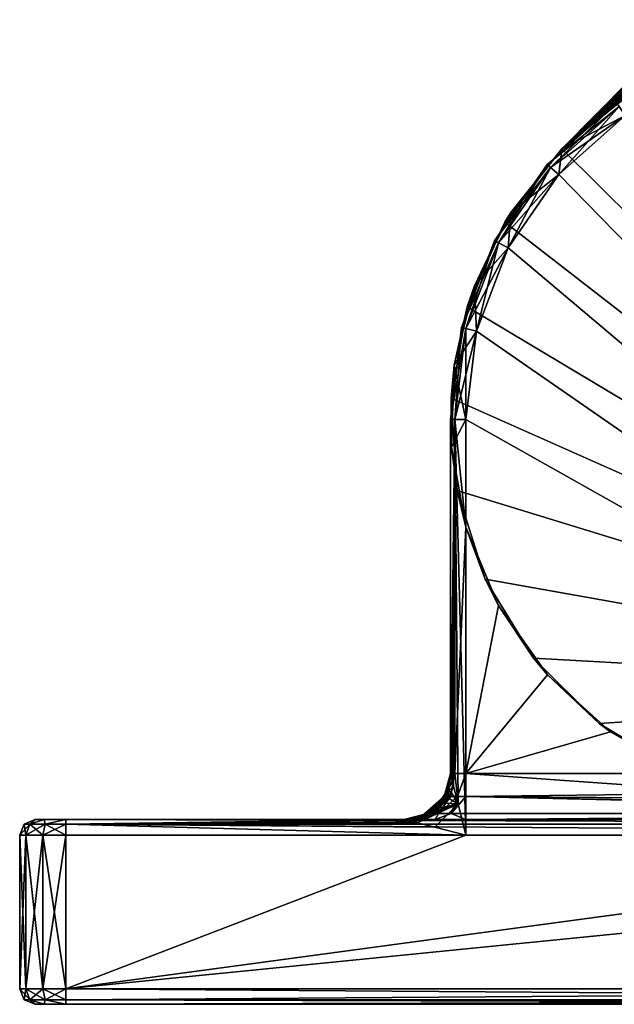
# Model space of a CAD drawing. Header units: metres. Extents: x 0 to 623, y -574 to 49.
# Tile 10 of 22: x 359 to 378, y -574 to -542. Entities that reach past the tile are written whole.
import ezdxf

# ---------------------------------------------------------------- set-up
doc = ezdxf.new("R2010")
doc.units = ezdxf.units.M

msp = doc.modelspace()

# ---------------------------------------------------------------- linework, layer by layer
at = {"layer": 'Y2A590'}
for points in [[(542.986145, -382.976898, 1998), (376.57431, -546.50293, 1998), (545.994873, -383.144623, 1998)], [(376.57431, -546.50293, 1998), (542.986145, -382.976898, 1998), (534.919312, -386.653442, 1998)], [(545.994873, -383.144623, 1998), (376.57431, -546.50293, 1998), (548.876038, -384.027496, 1998)], [(548.876038, -384.027496, 1998), (376.57431, -546.50293, 1998), (551.462219, -385.574249, 1998)], [(551.462219, -385.574249, 1998), (376.57431, -546.50293, 1998), (553.603088, -387.694946, 1998)], [(376.57431, -546.50293, 1992), (535.842407, -386.468262, 1992), (533.924072, -388.633606, 1992)], [(535.842407, -386.468262, 1992), (376.57431, -546.50293, 1992), (534.919312, -386.653442, 1992)], [(534.919312, -386.653442, 1992), (376.57431, -546.50293, 1992), (534.919312, -386.653442, 1998)], [(376.57431, -546.50293, 1992), (376.57431, -546.50293, 1998), (534.919312, -386.653442, 1998)], [(553.603088, -387.694946, 1998), (376.57431, -546.50293, 1998), (555.174194, -390.266388, 1998)], [(533.924072, -388.633606, 1992), (532.579651, -391.195129, 1992), (376.57431, -546.50293, 1992)], [(555.174194, -390.266388, 1998), (376.57431, -546.50293, 1998), (556.08429, -393.139099, 1998)], [(532.579651, -391.195129, 1992), (531.887329, -394.003937, 1992), (376.57431, -546.50293, 1992)], [(556.08429, -393.139099, 1998), (376.57431, -546.50293, 1998), (556.280457, -396.146118, 1998)], [(531.887329, -396.89682, 1992), (376.57431, -546.50293, 1992), (531.887329, -394.003937, 1992)], [(556.280457, -396.146118, 1998), (376.57431, -546.50293, 1998), (555.751343, -399.112701, 1998)], [(532.579651, -399.705627, 1992), (376.57431, -546.50293, 1992), (531.887329, -396.89682, 1992)], [(555.751343, -399.112701, 1998), (376.57431, -546.50293, 1998), (554.527588, -401.866455, 1998)], [(533.924072, -402.267151, 1992), (376.57431, -546.50293, 1992), (532.579651, -399.705627, 1992)], [(554.527588, -401.866455, 1998), (376.57431, -546.50293, 1998), (552.680359, -404.247314, 1998)], [(535.842407, -404.432526, 1992), (376.57431, -546.50293, 1992), (533.924072, -402.267151, 1992)], [(552.680359, -404.247314, 1998), (376.57431, -546.50293, 1998), (394.335358, -564.096802, 1998)], [(538.223145, -406.075867, 1992), (376.57431, -546.50293, 1992), (535.842407, -404.432526, 1992)], [(540.92804, -407.101685, 1992), (376.57431, -546.50293, 1992), (538.223145, -406.075867, 1992)], [(543.799866, -407.450378, 1992), (376.57431, -546.50293, 1992), (540.92804, -407.101685, 1992)], [(549.507446, -407.450378, 1992), (376.57431, -546.50293, 1992), (543.799866, -407.450378, 1992)], [(376.57431, -546.50293, 1992), (549.507446, -407.450378, 1992), (378.638062, -545.424072, 1992)], [(376.09845, -547.010803, 1991.5), (376.208069, -547.10791, 1991.853516), (378.354004, -545.012573, 1991.5)], [(376.09845, -547.010803, 1988.5), (376.09845, -547.010803, 1991.5), (378.354004, -545.012573, 1988.5)], [(376.09845, -547.010803, 1991.5), (378.354004, -545.012573, 1991.5), (378.354004, -545.012573, 1988.5)], [(378.354004, -545.012573, 1988.5), (378.437195, -545.133057, 1988.146484), (376.09845, -547.010803, 1988.5)], [(376.208069, -547.10791, 1991.853516), (378.437195, -545.133057, 1991.853516), (378.354004, -545.012573, 1991.5)], [(378.437195, -545.133057, 1988.146484), (376.208069, -547.10791, 1988.146484), (376.09845, -547.010803, 1988.5)], [(376.208069, -547.10791, 1991.853516), (376.472687, -547.342407, 1992), (378.437195, -545.133057, 1991.853516)], [(378.437195, -545.133057, 1988.146484), (378.638062, -545.424072, 1988), (376.208069, -547.10791, 1988.146484)], [(378.638062, -545.424072, 1988), (376.472687, -547.342407, 1988), (376.208069, -547.10791, 1988.146484)], [(376.472687, -547.342407, 1992), (378.638062, -545.424072, 1992), (378.437195, -545.133057, 1991.853516)], [(376.472687, -547.342407, 1992), (376.57431, -546.50293, 1992), (378.638062, -545.424072, 1992)], [(378.638062, -545.424072, 1988), (397.454834, -568.799866, 1988), (376.472687, -547.342407, 1988)], [(376.57431, -546.50293, 1998), (376.57431, -546.50293, 1992), (374.727112, -548.883789, 1998)], [(376.57431, -546.50293, 1992), (374.916107, -548.577881, 1992), (374.727112, -548.883789, 1998)], [(376.57431, -546.50293, 1998), (374.727112, -548.883789, 1998), (394.335358, -564.096802, 1998)], [(376.57431, -546.50293, 1992), (376.472687, -547.342407, 1992), (374.916107, -548.577881, 1992)], [(374.386627, -549.490784, 1991.5), (374.516296, -549.558899, 1991.853516), (376.09845, -547.010803, 1991.5)], [(374.386627, -549.490784, 1988.5), (374.386627, -549.490784, 1991.5), (376.09845, -547.010803, 1988.5)], [(374.386627, -549.490784, 1991.5), (376.09845, -547.010803, 1991.5), (376.09845, -547.010803, 1988.5)], [(376.09845, -547.010803, 1988.5), (376.208069, -547.10791, 1988.146484), (374.386627, -549.490784, 1988.5)], [(374.516296, -549.558899, 1991.853516), (376.208069, -547.10791, 1991.853516), (376.09845, -547.010803, 1991.5)], [(376.208069, -547.10791, 1988.146484), (374.516296, -549.558899, 1988.146484), (374.386627, -549.490784, 1988.5)], [(374.516296, -549.558899, 1991.853516), (374.829346, -549.723145, 1992), (376.208069, -547.10791, 1991.853516)], [(376.208069, -547.10791, 1988.146484), (376.472687, -547.342407, 1988), (374.516296, -549.558899, 1988.146484)], [(376.472687, -547.342407, 1988), (374.829346, -549.723145, 1988), (374.516296, -549.558899, 1988.146484)], [(374.829346, -549.723145, 1992), (376.472687, -547.342407, 1992), (376.208069, -547.10791, 1991.853516)], [(374.829346, -549.723145, 1992), (374.916107, -548.577881, 1992), (376.472687, -547.342407, 1992)], [(376.472687, -547.342407, 1988), (397.454834, -568.799866, 1988), (374.829346, -549.723145, 1988)], [(374.727112, -548.883789, 1998), (374.916107, -548.577881, 1992), (373.733734, -550.956299, 1992)], [(373.733734, -550.956299, 1992), (374.916107, -548.577881, 1992), (374.829346, -549.723145, 1992)], [(374.727112, -548.883789, 1998), (373.733734, -550.956299, 1992), (373.503357, -551.637512, 1998)], [(373.503357, -551.637512, 1998), (394.335358, -564.096802, 1998), (374.727112, -548.883789, 1998)], [(373.318054, -552.308411, 1991.5), (373.460236, -552.343445, 1991.853516), (374.386627, -549.490784, 1991.5)], [(373.318054, -552.308411, 1988.5), (373.318054, -552.308411, 1991.5), (374.386627, -549.490784, 1988.5)], [(373.318054, -552.308411, 1991.5), (374.386627, -549.490784, 1991.5), (374.386627, -549.490784, 1988.5)], [(374.386627, -549.490784, 1988.5), (374.516296, -549.558899, 1988.146484), (373.318054, -552.308411, 1988.5)], [(374.516296, -549.558899, 1988.146484), (373.460236, -552.343445, 1988.146484), (373.318054, -552.308411, 1988.5)], [(373.460236, -552.343445, 1991.853516), (374.516296, -549.558899, 1991.853516), (374.386627, -549.490784, 1991.5)], [(373.460236, -552.343445, 1991.853516), (373.803528, -552.42804, 1992), (374.516296, -549.558899, 1991.853516)], [(374.516296, -549.558899, 1988.146484), (374.829346, -549.723145, 1988), (373.460236, -552.343445, 1988.146484)], [(373.803528, -552.42804, 1992), (374.829346, -549.723145, 1992), (374.516296, -549.558899, 1991.853516)], [(374.829346, -549.723145, 1988), (373.803528, -552.42804, 1988), (373.460236, -552.343445, 1988.146484)], [(373.803528, -552.42804, 1992), (373.733734, -550.956299, 1992), (374.829346, -549.723145, 1992)], [(374.829346, -549.723145, 1988), (397.454834, -568.799866, 1988), (373.803528, -552.42804, 1988)], [(373.733734, -550.956299, 1992), (373.080627, -553.530945, 1992), (373.503357, -551.637512, 1998)], [(373.080627, -553.530945, 1992), (373.733734, -550.956299, 1992), (373.803528, -552.42804, 1992)], [(373.503357, -551.637512, 1998), (373.080627, -553.530945, 1992), (372.974213, -554.604126, 1998)], [(372.974213, -554.604126, 1998), (394.335358, -564.096802, 1998), (373.503357, -551.637512, 1998)], [(372.954834, -555.299866, 1991.5), (373.101288, -555.299866, 1991.853516), (373.318054, -552.308411, 1991.5)], [(372.954834, -555.299866, 1988.5), (372.954834, -555.299866, 1991.5), (373.318054, -552.308411, 1988.5)], [(372.954834, -555.299866, 1991.5), (373.318054, -552.308411, 1991.5), (373.318054, -552.308411, 1988.5)], [(373.318054, -552.308411, 1988.5), (373.460236, -552.343445, 1988.146484), (372.954834, -555.299866, 1988.5)], [(373.460236, -552.343445, 1988.146484), (373.101288, -555.299866, 1988.146484), (372.954834, -555.299866, 1988.5)], [(373.454834, -555.299866, 1992), (373.080627, -553.530945, 1992), (373.803528, -552.42804, 1992)], [(373.101288, -555.299866, 1991.853516), (373.460236, -552.343445, 1991.853516), (373.318054, -552.308411, 1991.5)], [(373.101288, -555.299866, 1991.853516), (373.454834, -555.299866, 1992), (373.460236, -552.343445, 1991.853516)], [(373.460236, -552.343445, 1988.146484), (373.803528, -552.42804, 1988), (373.101288, -555.299866, 1988.146484)], [(373.803528, -552.42804, 1988), (373.454834, -555.299866, 1988), (373.101288, -555.299866, 1988.146484)], [(373.454834, -555.299866, 1992), (373.803528, -552.42804, 1992), (373.460236, -552.343445, 1991.853516)], [(373.803528, -552.42804, 1988), (397.454834, -568.799866, 1988), (373.454834, -555.299866, 1988)], [(373.080627, -553.530945, 1992), (372.986237, -556.185364, 1992), (372.974213, -554.604126, 1998)], [(372.986237, -556.185364, 1992), (373.080627, -553.530945, 1992), (373.454834, -555.299866, 1992)], [(372.974213, -554.604126, 1998), (372.986237, -556.185364, 1992), (373.17038, -557.611145, 1998)], [(373.17038, -557.611145, 1998), (394.335358, -564.096802, 1998), (372.974213, -554.604126, 1998)], [(373.101288, -566.799866, 1991.853516), (373.101288, -555.299866, 1991.853516), (372.954834, -566.799866, 1991.5)], [(373.101288, -555.299866, 1991.853516), (372.954834, -555.299866, 1991.5), (372.954834, -566.799866, 1991.5)], [(372.954834, -555.299866, 1988.5), (372.954834, -566.799866, 1988.5), (372.954834, -555.299866, 1991.5)], [(372.954834, -566.799866, 1988.5), (372.954834, -566.799866, 1988.812256), (372.954834, -555.299866, 1991.5)], [(372.954834, -555.299866, 1991.5), (372.954834, -566.799866, 1988.812256), (372.954834, -566.799866, 1991.5)], [(373.101288, -555.299866, 1988.146484), (372.954834, -566.799866, 1988.5), (372.954834, -555.299866, 1988.5)], [(372.954834, -566.799866, 1988.5), (373.101288, -555.299866, 1988.146484), (372.955902, -566.804077, 1988.467407)], [(372.955902, -566.804077, 1988.467407), (373.101288, -555.299866, 1988.146484), (372.962433, -566.830261, 1988.413086)], [(372.962433, -566.830261, 1988.413086), (373.101288, -555.299866, 1988.146484), (372.975006, -566.880554, 1988.359375)], [(372.975006, -566.880554, 1988.359375), (373.101288, -555.299866, 1988.146484), (373.030243, -567.10144, 1988.235962)], [(373.454834, -558.799866, 1992), (372.986237, -556.185364, 1992), (373.454834, -555.299866, 1992)], [(373.030243, -567.10144, 1988.235962), (373.101288, -555.299866, 1988.146484), (373.058472, -567.214478, 1988.19519)], [(373.058472, -567.214478, 1988.19519), (373.101288, -555.299866, 1988.146484), (373.202637, -567.791138, 1988.068237)], [(373.454834, -555.299866, 1992), (373.101288, -555.299866, 1991.853516), (373.454834, -558.799866, 1992)], [(373.454834, -558.799866, 1992), (373.101288, -555.299866, 1991.853516), (373.101288, -566.799866, 1991.853516)], [(373.454834, -568.799866, 1988), (373.101288, -555.299866, 1988.146484), (373.454834, -555.299866, 1988)], [(373.202637, -567.791138, 1988.068237), (373.101288, -555.299866, 1988.146484), (373.454834, -568.799866, 1988)], [(373.454834, -555.299866, 1988), (397.454834, -568.799866, 1988), (373.454834, -568.799866, 1988)], [(373.454834, -558.799866, 1992), (373.17038, -557.611145, 1998), (372.986237, -556.185364, 1992)], [(373.17038, -557.611145, 1998), (373.454834, -558.799866, 1992), (374.080475, -560.483826, 1998)], [(374.080475, -560.483826, 1998), (394.335358, -564.096802, 1998), (373.17038, -557.611145, 1998)], [(373.454834, -566.799866, 1992), (373.454834, -558.799866, 1992), (373.101288, -566.799866, 1991.853516)], [(374.080475, -560.483826, 1998), (373.454834, -558.799866, 1992), (374.514343, -561.345947, 1992)], [(373.454834, -566.799866, 1992), (374.514343, -561.345947, 1992), (373.454834, -558.799866, 1992)], [(374.514343, -561.345947, 1992), (375.651581, -563.055298, 1998), (374.080475, -560.483826, 1998)], [(375.651581, -563.055298, 1998), (394.335358, -564.096802, 1998), (374.080475, -560.483826, 1998)], [(374.514343, -561.345947, 1992), (373.454834, -566.799866, 1992), (376.106354, -563.597839, 1992)], [(376.106354, -563.597839, 1992), (375.651581, -563.055298, 1998), (374.514343, -561.345947, 1992)], [(377.79245, -565.175964, 1998), (375.651581, -563.055298, 1998), (376.106354, -563.597839, 1992)], [(377.79245, -565.175964, 1998), (394.335358, -564.096802, 1998), (375.651581, -563.055298, 1998)], [(376.106354, -563.597839, 1992), (373.454834, -566.799866, 1992), (378.153412, -565.44574, 1992)], [(378.153412, -565.44574, 1992), (377.79245, -565.175964, 1998), (376.106354, -563.597839, 1992)], [(380.378632, -566.722717, 1998), (394.335358, -564.096802, 1998), (377.79245, -565.175964, 1998)], [(377.79245, -565.175964, 1998), (378.153412, -565.44574, 1992), (380.378632, -566.722717, 1998)], [(378.153412, -565.44574, 1992), (373.454834, -566.799866, 1992), (380.555847, -566.799866, 1992)], [(380.555847, -566.799866, 1992), (380.378632, -566.722717, 1998), (378.153412, -565.44574, 1992)], [(372.840637, -567.373901, 1988.812256), (372.753876, -567.549866, 1991.5), (372.954834, -566.799866, 1988.812256)], [(372.753876, -567.549866, 1991.5), (372.954834, -566.799866, 1991.5), (372.954834, -566.799866, 1988.812256)], [(372.80722, -567.549866, 1991.768188), (372.954834, -566.799866, 1991.5), (372.753876, -567.549866, 1991.5)], [(372.959167, -567.549866, 1991.995605), (373.101288, -566.799866, 1991.853516), (372.80722, -567.549866, 1991.768188)], [(373.101288, -566.799866, 1991.853516), (372.954834, -566.799866, 1991.5), (372.80722, -567.549866, 1991.768188)], [(372.954834, -566.799866, 1988.812256), (372.867615, -567.349976, 1988.518433), (372.840637, -567.373901, 1988.812256)], [(372.867615, -567.349976, 1988.518433), (372.954834, -566.799866, 1988.812256), (372.936829, -567.080139, 1988.496216)], [(372.936829, -567.080139, 1988.496216), (372.954834, -566.799866, 1988.812256), (372.955902, -566.804077, 1988.467407)], [(372.936829, -567.080139, 1988.496216), (372.955902, -566.804077, 1988.467407), (372.962433, -566.830261, 1988.413086)], [(372.936829, -567.080139, 1988.496216), (372.962433, -566.830261, 1988.413086), (373.030243, -567.10144, 1988.235962)], [(372.955902, -566.804077, 1988.467407), (372.954834, -566.799866, 1988.812256), (372.954834, -566.799866, 1988.5)], [(373.186584, -567.549866, 1992.147583), (373.101288, -566.799866, 1991.853516), (372.959167, -567.549866, 1991.995605)], [(373.030243, -567.10144, 1988.235962), (372.962433, -566.830261, 1988.413086), (372.975006, -566.880554, 1988.359375)], [(373.101288, -566.799866, 1991.853516), (373.186584, -567.549866, 1992.147583), (373.454834, -566.799866, 1992)], [(373.454834, -566.799866, 1992), (373.186584, -567.549866, 1992.147583), (373.454834, -567.549866, 1992.200928)], [(373.454834, -566.799866, 1992), (382.481323, -567.44104, 1992.143921), (380.555847, -566.799866, 1992)], [(373.454834, -567.549866, 1992.200928), (382.481323, -567.44104, 1992.143921), (373.454834, -566.799866, 1992)], [(372.867615, -567.349976, 1988.518433), (372.936829, -567.080139, 1988.496216), (372.906525, -567.369568, 1988.38562)], [(372.936829, -567.080139, 1988.496216), (373.058472, -567.214478, 1988.19519), (372.906525, -567.369568, 1988.38562)], [(373.058472, -567.214478, 1988.19519), (372.936829, -567.080139, 1988.496216), (373.030243, -567.10144, 1988.235962)], [(372.638367, -567.750244, 1988.553101), (372.515472, -567.860535, 1988.812256), (372.840637, -567.373901, 1988.812256)], [(372.840637, -567.373901, 1988.812256), (372.515472, -567.860535, 1988.812256), (372.753876, -567.549866, 1991.5)], [(372.840637, -567.373901, 1988.812256), (372.74118, -567.593872, 1988.562012), (372.638367, -567.750244, 1988.553101)], [(372.74118, -567.593872, 1988.562012), (372.840637, -567.373901, 1988.812256), (372.867615, -567.349976, 1988.518433)], [(372.867615, -567.349976, 1988.518433), (372.785919, -567.616272, 1988.415283), (372.74118, -567.593872, 1988.562012)], [(372.799866, -567.622925, 1988.391968), (372.785919, -567.616272, 1988.415283), (372.867615, -567.349976, 1988.518433)], [(372.906525, -567.369568, 1988.38562), (372.799866, -567.622925, 1988.391968), (372.867615, -567.349976, 1988.518433)], [(372.906525, -567.369568, 1988.38562), (372.86673, -567.589905, 1988.336426), (372.799866, -567.622925, 1988.391968)], [(372.86673, -567.589905, 1988.336426), (372.906525, -567.369568, 1988.38562), (372.974792, -567.404297, 1988.276855)], [(372.974792, -567.404297, 1988.276855), (373.202637, -567.791138, 1988.068237), (372.86673, -567.589905, 1988.336426)], [(372.906525, -567.369568, 1988.38562), (373.058472, -567.214478, 1988.19519), (372.974792, -567.404297, 1988.276855)], [(373.202637, -567.791138, 1988.068237), (372.974792, -567.404297, 1988.276855), (373.058472, -567.214478, 1988.19519)], [(382.481323, -567.44104, 1992.143921), (373.454834, -567.549866, 1992.200928), (383.358429, -567.622803, 1992.24585)], [(371.869446, -568.403503, 1988.19519), (373.202637, -567.791138, 1988.068237), (372.446106, -568.547668, 1988.068237)], [(372.044647, -568.327209, 1988.27124), (373.202637, -567.791138, 1988.068237), (371.869446, -568.403503, 1988.19519)], [(372.515472, -567.860535, 1988.812256), (372.028839, -568.185669, 1988.812256), (372.753876, -567.549866, 1991.5)], [(372.753876, -567.549866, 1991.5), (372.028839, -568.185669, 1988.812256), (372.204834, -568.098877, 1991.5)], [(372.216553, -568.22998, 1988.328735), (373.202637, -567.791138, 1988.068237), (372.044647, -568.327209, 1988.27124)], [(372.753876, -567.549866, 1991.5), (372.204834, -568.098877, 1991.5), (372.80722, -567.549866, 1991.768188)], [(372.204834, -568.098877, 1991.5), (372.299988, -568.098877, 1991.978394), (372.80722, -567.549866, 1991.768188)], [(372.408844, -568.092407, 1988.37085), (373.202637, -567.791138, 1988.068237), (372.216553, -568.22998, 1988.328735)], [(372.80722, -567.549866, 1991.768188), (372.299988, -568.098877, 1991.978394), (372.959167, -567.549866, 1991.995605)], [(372.299988, -568.098877, 1991.978394), (372.570953, -568.098877, 1992.383911), (372.959167, -567.549866, 1991.995605)], [(372.500122, -568.014954, 1988.38147), (373.202637, -567.791138, 1988.068237), (372.408844, -568.092407, 1988.37085)], [(372.446106, -568.547668, 1988.068237), (373.202637, -567.791138, 1988.068237), (373.454834, -568.799866, 1988)], [(372.587341, -567.932373, 1988.38501), (373.202637, -567.791138, 1988.068237), (372.500122, -568.014954, 1988.38147)], [(372.524139, -567.869141, 1988.609741), (372.515472, -567.860535, 1988.812256), (372.638367, -567.750244, 1988.553101)], [(372.539001, -567.884033, 1988.508789), (372.524139, -567.869141, 1988.609741), (372.638367, -567.750244, 1988.553101)], [(372.676422, -567.769226, 1988.432739), (372.539001, -567.884033, 1988.508789), (372.638367, -567.750244, 1988.553101)], [(372.566864, -567.911987, 1988.419312), (372.539001, -567.884033, 1988.508789), (372.676422, -567.769226, 1988.432739)], [(372.707703, -567.783997, 1988.387695), (372.566864, -567.911987, 1988.419312), (372.676422, -567.769226, 1988.432739)], [(372.587341, -567.932373, 1988.38501), (372.566864, -567.911987, 1988.419312), (372.707703, -567.783997, 1988.387695)], [(372.959167, -567.549866, 1991.995605), (372.570953, -568.098877, 1992.383911), (373.186584, -567.549866, 1992.147583)], [(372.570953, -568.098877, 1992.383911), (372.976471, -568.098877, 1992.654907), (373.186584, -567.549866, 1992.147583)], [(372.736603, -567.767212, 1988.372803), (372.587341, -567.932373, 1988.38501), (372.707703, -567.783997, 1988.387695)], [(372.736603, -567.767212, 1988.372803), (373.202637, -567.791138, 1988.068237), (372.587341, -567.932373, 1988.38501)], [(372.74118, -567.593872, 1988.562012), (372.676422, -567.769226, 1988.432739), (372.638367, -567.750244, 1988.553101)], [(372.785919, -567.616272, 1988.415283), (372.676422, -567.769226, 1988.432739), (372.74118, -567.593872, 1988.562012)], [(372.707703, -567.783997, 1988.387695), (372.676422, -567.769226, 1988.432739), (372.785919, -567.616272, 1988.415283)], [(372.799866, -567.622925, 1988.391968), (372.707703, -567.783997, 1988.387695), (372.785919, -567.616272, 1988.415283)], [(372.799866, -567.622925, 1988.391968), (372.736603, -567.767212, 1988.372803), (372.707703, -567.783997, 1988.387695)], [(372.86673, -567.589905, 1988.336426), (372.736603, -567.767212, 1988.372803), (372.799866, -567.622925, 1988.391968)], [(372.86673, -567.589905, 1988.336426), (373.202637, -567.791138, 1988.068237), (372.736603, -567.767212, 1988.372803)], [(373.186584, -567.549866, 1992.147583), (372.976471, -568.098877, 1992.654907), (373.454834, -567.549866, 1992.200928)], [(372.976471, -568.098877, 1992.654907), (373.454834, -568.098877, 1992.75), (373.454834, -567.549866, 1992.200928)], [(397.454834, -568.098877, 1992.75), (373.454834, -567.549866, 1992.200928), (373.454834, -568.098877, 1992.75)], [(385.581512, -567.799194, 1992.381348), (373.454834, -567.549866, 1992.200928), (397.454834, -568.098877, 1992.75)], [(383.358429, -567.622803, 1992.24585), (373.454834, -567.549866, 1992.200928), (385.581512, -567.799194, 1992.381348)], [(372.028839, -568.185669, 1988.812256), (371.454834, -568.299866, 1988.812256), (372.204834, -568.098877, 1991.5)], [(372.204834, -568.098877, 1991.5), (371.454834, -568.299866, 1988.812256), (371.454834, -568.299866, 1991.5)], [(371.722778, -568.299866, 1992.5), (372.299988, -568.098877, 1991.978394), (371.454834, -568.299866, 1991.5)], [(371.454834, -568.299866, 1991.5), (372.299988, -568.098877, 1991.978394), (372.204834, -568.098877, 1991.5)], [(372.299988, -568.098877, 1991.978394), (371.722778, -568.299866, 1992.5), (372.570953, -568.098877, 1992.383911)], [(371.722778, -568.299866, 1992.5), (372.454834, -568.299866, 1993.232056), (372.570953, -568.098877, 1992.383911)], [(372.028839, -568.185669, 1988.812256), (372.248871, -568.086182, 1988.562012), (372.004974, -568.212646, 1988.518433)], [(372.248871, -568.086182, 1988.562012), (372.271271, -568.130981, 1988.415283), (372.004974, -568.212646, 1988.518433)], [(372.271271, -568.130981, 1988.415283), (372.277893, -568.144897, 1988.391968), (372.004974, -568.212646, 1988.518433)], [(372.277893, -568.144897, 1988.391968), (372.024536, -568.251526, 1988.38562), (372.004974, -568.212646, 1988.518433)], [(372.277893, -568.144897, 1988.391968), (372.216553, -568.22998, 1988.328735), (372.024536, -568.251526, 1988.38562)], [(372.028839, -568.185669, 1988.812256), (372.515472, -567.860535, 1988.812256), (372.405212, -567.983398, 1988.553101)], [(372.248871, -568.086182, 1988.562012), (372.028839, -568.185669, 1988.812256), (372.405212, -567.983398, 1988.553101)], [(372.216553, -568.22998, 1988.328735), (372.277893, -568.144897, 1988.391968), (372.408844, -568.092407, 1988.37085)], [(372.405212, -567.983398, 1988.553101), (372.424194, -568.021423, 1988.432739), (372.248871, -568.086182, 1988.562012)], [(372.424194, -568.021423, 1988.432739), (372.271271, -568.130981, 1988.415283), (372.248871, -568.086182, 1988.562012)], [(372.424194, -568.021423, 1988.432739), (372.438934, -568.052734, 1988.387695), (372.271271, -568.130981, 1988.415283)], [(372.438934, -568.052734, 1988.387695), (372.277893, -568.144897, 1988.391968), (372.271271, -568.130981, 1988.415283)], [(372.277893, -568.144897, 1988.391968), (372.438934, -568.052734, 1988.387695), (372.408844, -568.092407, 1988.37085)], [(372.515472, -567.860535, 1988.812256), (372.524139, -567.869141, 1988.609741), (372.405212, -567.983398, 1988.553101)], [(372.405212, -567.983398, 1988.553101), (372.524139, -567.869141, 1988.609741), (372.539001, -567.884033, 1988.508789)], [(372.539001, -567.884033, 1988.508789), (372.566864, -567.911987, 1988.419312), (372.405212, -567.983398, 1988.553101)], [(372.566864, -567.911987, 1988.419312), (372.424194, -568.021423, 1988.432739), (372.405212, -567.983398, 1988.553101)], [(372.408844, -568.092407, 1988.37085), (372.438934, -568.052734, 1988.387695), (372.500122, -568.014954, 1988.38147)], [(372.587341, -567.932373, 1988.38501), (372.424194, -568.021423, 1988.432739), (372.566864, -567.911987, 1988.419312)], [(372.587341, -567.932373, 1988.38501), (372.500122, -568.014954, 1988.38147), (372.424194, -568.021423, 1988.432739)], [(372.500122, -568.014954, 1988.38147), (372.438934, -568.052734, 1988.387695), (372.424194, -568.021423, 1988.432739)], [(372.570953, -568.098877, 1992.383911), (372.454834, -568.299866, 1993.232056), (372.976471, -568.098877, 1992.654907)], [(372.454834, -568.299866, 1993.232056), (373.454834, -568.299866, 1993.5), (372.976471, -568.098877, 1992.654907)], [(372.976471, -568.098877, 1992.654907), (373.454834, -568.299866, 1993.5), (373.454834, -568.098877, 1992.75)], [(373.454834, -568.098877, 1992.75), (373.454834, -568.299866, 1993.5), (397.454834, -568.098877, 1992.75)], [(373.454834, -568.299866, 1993.5), (397.454834, -568.299866, 1993.5), (397.454834, -568.098877, 1992.75)], [(359.155792, -568.799866, 1988.75), (358.954834, -568.799866, 1989.5), (359.282623, -568.446289, 1988.823242)], [(359.282623, -568.446289, 1988.823242), (358.954834, -568.799866, 1989.5), (359.101288, -568.446289, 1989.5)], [(359.101288, -568.446289, 2011.5), (359.101288, -568.446289, 1989.5), (358.954834, -568.799866, 2011.5)], [(359.101288, -568.446289, 1989.5), (358.954834, -568.799866, 1989.5), (358.954834, -568.799866, 2011.5)], [(359.155792, -568.799866, 2012.25), (359.101288, -568.446289, 2011.5), (358.954834, -568.799866, 2011.5)], [(359.282623, -568.446289, 1988.823242), (359.101288, -568.446289, 1989.5), (359.454834, -568.299866, 1989.5)], [(359.454834, -568.299866, 2011.5), (359.454834, -568.299866, 1989.5), (359.101288, -568.446289, 2011.5)], [(359.454834, -568.299866, 1989.5), (359.101288, -568.446289, 1989.5), (359.101288, -568.446289, 2011.5)], [(359.101288, -568.446289, 2011.5), (359.282623, -568.446289, 2012.176758), (359.454834, -568.299866, 2011.5)], [(359.101288, -568.446289, 2011.5), (359.155792, -568.799866, 2012.25), (359.282623, -568.446289, 2012.176758)], [(359.704834, -568.799866, 1988.200928), (359.155792, -568.799866, 1988.75), (359.778046, -568.446289, 1988.327759)], [(359.778046, -568.446289, 1988.327759), (359.155792, -568.799866, 1988.75), (359.282623, -568.446289, 1988.823242)], [(359.155792, -568.799866, 2012.25), (359.704834, -568.799866, 2012.799072), (359.282623, -568.446289, 2012.176758)], [(359.778046, -568.446289, 1988.327759), (359.282623, -568.446289, 1988.823242), (359.747711, -568.299866, 1988.792847)], [(359.747711, -568.299866, 1988.792847), (359.282623, -568.446289, 1988.823242), (359.454834, -568.299866, 1989.5)], [(359.454834, -568.299866, 2011.5), (359.282623, -568.446289, 2012.176758), (359.747711, -568.299866, 2012.207153)], [(359.282623, -568.446289, 2012.176758), (359.778046, -568.446289, 2012.672241), (359.747711, -568.299866, 2012.207153)], [(359.282623, -568.446289, 2012.176758), (359.704834, -568.799866, 2012.799072), (359.778046, -568.446289, 2012.672241)], [(359.747711, -568.299866, 2012.207153), (359.747711, -568.299866, 1988.792847), (359.454834, -568.299866, 2011.5)], [(359.747711, -568.299866, 1988.792847), (359.454834, -568.299866, 1989.5), (359.454834, -568.299866, 2011.5)], [(359.704834, -568.799866, 1988.200928), (360.454834, -568.446289, 1988.146484), (360.454834, -568.799866, 1988)], [(360.454834, -568.446289, 1988.146484), (359.704834, -568.799866, 1988.200928), (359.778046, -568.446289, 1988.327759)], [(359.704834, -568.799866, 2012.799072), (360.454834, -568.799866, 2013), (359.778046, -568.446289, 2012.672241)], [(359.747711, -568.299866, 1988.792847), (360.454834, -568.299866, 2012.5), (360.454834, -568.299866, 1988.5)], [(359.747711, -568.299866, 2012.207153), (360.454834, -568.299866, 2012.5), (359.747711, -568.299866, 1988.792847)], [(360.454834, -568.299866, 1988.5), (359.778046, -568.446289, 1988.327759), (359.747711, -568.299866, 1988.792847)], [(359.747711, -568.299866, 2012.207153), (359.778046, -568.446289, 2012.672241), (360.454834, -568.299866, 2012.5)], [(360.454834, -568.446289, 1988.146484), (359.778046, -568.446289, 1988.327759), (360.454834, -568.299866, 1988.5)], [(359.778046, -568.446289, 2012.672241), (360.454834, -568.446289, 2012.853516), (360.454834, -568.299866, 2012.5)], [(359.778046, -568.446289, 2012.672241), (360.454834, -568.799866, 2013), (360.454834, -568.446289, 2012.853516)], [(371.722778, -568.299866, 1992.5), (360.454834, -568.299866, 1988.5), (372.454834, -568.299866, 1993.232056)], [(371.454834, -568.299866, 1991.5), (360.454834, -568.299866, 1988.5), (371.722778, -568.299866, 1992.5)], [(360.454834, -568.299866, 1988.5), (371.454834, -568.299866, 1988.812256), (371.454834, -568.299866, 1988.5)], [(371.454834, -568.299866, 1988.812256), (360.454834, -568.299866, 1988.5), (371.454834, -568.299866, 1991.5)], [(372.454834, -568.299866, 1993.232056), (360.454834, -568.299866, 2012.5), (373.454834, -568.299866, 1993.5)], [(360.454834, -568.299866, 1988.5), (360.454834, -568.299866, 2012.5), (372.454834, -568.299866, 1993.232056)], [(373.454834, -568.299866, 1993.5), (360.454834, -568.299866, 2012.5), (397.454834, -568.299866, 1993.5)], [(360.454834, -568.299866, 2012.5), (410.454834, -568.299866, 2012.5), (397.454834, -568.299866, 1993.5)], [(371.454834, -568.299866, 1988.5), (360.454834, -568.446289, 1988.146484), (360.454834, -568.299866, 1988.5)], [(371.459076, -568.300903, 1988.467407), (360.454834, -568.446289, 1988.146484), (371.454834, -568.299866, 1988.5)], [(360.454834, -568.446289, 2012.853516), (410.454834, -568.446289, 2012.853516), (360.454834, -568.299866, 2012.5)], [(410.454834, -568.446289, 2012.853516), (410.454834, -568.299866, 2012.5), (360.454834, -568.299866, 2012.5)], [(371.48526, -568.307434, 1988.413086), (360.454834, -568.446289, 1988.146484), (371.459076, -568.300903, 1988.467407)], [(371.535492, -568.320007, 1988.359375), (360.454834, -568.446289, 1988.146484), (371.48526, -568.307434, 1988.413086)], [(371.756439, -568.375244, 1988.235962), (360.454834, -568.446289, 1988.146484), (371.535492, -568.320007, 1988.359375)], [(371.869446, -568.403503, 1988.19519), (360.454834, -568.446289, 1988.146484), (371.756439, -568.375244, 1988.235962)], [(372.446106, -568.547668, 1988.068237), (360.454834, -568.446289, 1988.146484), (371.869446, -568.403503, 1988.19519)], [(360.454834, -568.446289, 1988.146484), (373.454834, -568.799866, 1988), (360.454834, -568.799866, 1988)], [(373.454834, -568.799866, 1988), (360.454834, -568.446289, 1988.146484), (372.446106, -568.547668, 1988.068237)], [(360.454834, -568.799866, 2013), (410.454834, -568.799866, 2013), (360.454834, -568.446289, 2012.853516)], [(410.454834, -568.799866, 2013), (410.454834, -568.446289, 2012.853516), (360.454834, -568.446289, 2012.853516)], [(372.004974, -568.212646, 1988.518433), (371.454834, -568.299866, 1988.812256), (372.028839, -568.185669, 1988.812256)], [(371.735107, -568.28186, 1988.496216), (371.454834, -568.299866, 1988.812256), (372.004974, -568.212646, 1988.518433)], [(371.459076, -568.300903, 1988.467407), (371.454834, -568.299866, 1988.812256), (371.735107, -568.28186, 1988.496216)], [(371.454834, -568.299866, 1988.812256), (371.459076, -568.300903, 1988.467407), (371.454834, -568.299866, 1988.5)], [(371.48526, -568.307434, 1988.413086), (371.459076, -568.300903, 1988.467407), (371.735107, -568.28186, 1988.496216)], [(371.735107, -568.28186, 1988.496216), (371.756439, -568.375244, 1988.235962), (371.48526, -568.307434, 1988.413086)], [(371.756439, -568.375244, 1988.235962), (371.535492, -568.320007, 1988.359375), (371.48526, -568.307434, 1988.413086)], [(372.004974, -568.212646, 1988.518433), (372.024536, -568.251526, 1988.38562), (371.735107, -568.28186, 1988.496216)], [(372.024536, -568.251526, 1988.38562), (372.044647, -568.327209, 1988.27124), (371.735107, -568.28186, 1988.496216)], [(372.044647, -568.327209, 1988.27124), (371.869446, -568.403503, 1988.19519), (371.735107, -568.28186, 1988.496216)], [(371.869446, -568.403503, 1988.19519), (371.756439, -568.375244, 1988.235962), (371.735107, -568.28186, 1988.496216)], [(372.024536, -568.251526, 1988.38562), (372.216553, -568.22998, 1988.328735), (372.044647, -568.327209, 1988.27124)], [(358.954834, -568.799866, 1989.5), (358.954834, -573.799866, 1989.5), (358.954834, -568.799866, 2011.5)], [(358.954834, -573.799866, 1989.5), (358.954834, -573.799866, 2011.5), (358.954834, -568.799866, 2011.5)], [(358.954834, -573.799866, 1989.5), (358.954834, -568.799866, 1989.5), (359.155792, -573.799866, 1988.75)], [(358.954834, -568.799866, 1989.5), (359.155792, -568.799866, 1988.75), (359.155792, -573.799866, 1988.75)], [(359.155792, -573.799866, 2012.25), (359.155792, -568.799866, 2012.25), (358.954834, -573.799866, 2011.5)], [(359.155792, -568.799866, 2012.25), (358.954834, -568.799866, 2011.5), (358.954834, -573.799866, 2011.5)], [(359.155792, -573.799866, 1988.75), (359.155792, -568.799866, 1988.75), (359.704834, -573.799866, 1988.200928)], [(359.155792, -568.799866, 1988.75), (359.704834, -568.799866, 1988.200928), (359.704834, -573.799866, 1988.200928)], [(359.704834, -573.799866, 2012.799072), (359.704834, -568.799866, 2012.799072), (359.155792, -573.799866, 2012.25)], [(359.704834, -568.799866, 2012.799072), (359.155792, -568.799866, 2012.25), (359.155792, -573.799866, 2012.25)], [(359.704834, -573.799866, 1988.200928), (359.704834, -568.799866, 1988.200928), (360.454834, -573.799866, 1988)], [(359.704834, -568.799866, 1988.200928), (360.454834, -568.799866, 1988), (360.454834, -573.799866, 1988)], [(360.454834, -573.799866, 2013), (360.454834, -568.799866, 2013), (359.704834, -573.799866, 2012.799072)], [(360.454834, -568.799866, 2013), (359.704834, -568.799866, 2012.799072), (359.704834, -573.799866, 2012.799072)], [(360.454834, -573.799866, 1988), (360.454834, -568.799866, 1988), (373.454834, -568.799866, 1988)], [(360.454834, -573.799866, 1988), (397.454834, -568.799866, 1988), (410.454834, -573.799866, 1988)], [(373.454834, -568.799866, 1988), (397.454834, -568.799866, 1988), (360.454834, -573.799866, 1988)], [(410.454834, -573.799866, 2013), (410.454834, -568.799866, 2013), (360.454834, -573.799866, 2013)], [(410.454834, -568.799866, 2013), (360.454834, -568.799866, 2013), (360.454834, -573.799866, 2013)], [(359.155792, -573.799866, 1988.75), (359.101288, -574.153381, 1989.5), (358.954834, -573.799866, 1989.5)], [(358.954834, -573.799866, 2011.5), (358.954834, -573.799866, 1989.5), (359.101288, -574.153381, 2011.5)], [(358.954834, -573.799866, 1989.5), (359.101288, -574.153381, 1989.5), (359.101288, -574.153381, 2011.5)], [(359.155792, -573.799866, 2012.25), (358.954834, -573.799866, 2011.5), (359.282623, -574.153381, 2012.176758)], [(359.282623, -574.153381, 2012.176758), (358.954834, -573.799866, 2011.5), (359.101288, -574.153381, 2011.5)], [(359.101288, -574.153381, 1989.5), (359.155792, -573.799866, 1988.75), (359.282623, -574.153381, 1988.823242)], [(359.155792, -573.799866, 1988.75), (359.704834, -573.799866, 1988.200928), (359.282623, -574.153381, 1988.823242)], [(359.704834, -573.799866, 2012.799072), (359.155792, -573.799866, 2012.25), (359.778046, -574.153381, 2012.672241)], [(359.778046, -574.153381, 2012.672241), (359.155792, -573.799866, 2012.25), (359.282623, -574.153381, 2012.176758)], [(359.282623, -574.153381, 1988.823242), (359.704834, -573.799866, 1988.200928), (359.778046, -574.153381, 1988.327759)], [(359.704834, -573.799866, 1988.200928), (360.454834, -573.799866, 1988), (359.778046, -574.153381, 1988.327759)], [(359.704834, -573.799866, 2012.799072), (360.454834, -574.153381, 2012.853516), (360.454834, -573.799866, 2013)], [(360.454834, -574.153381, 2012.853516), (359.704834, -573.799866, 2012.799072), (359.778046, -574.153381, 2012.672241)], [(359.778046, -574.153381, 1988.327759), (360.454834, -573.799866, 1988), (360.454834, -574.153381, 1988.146484)], [(410.454834, -574.153381, 1988.146484), (360.454834, -574.153381, 1988.146484), (410.454834, -573.799866, 1988)], [(360.454834, -574.153381, 1988.146484), (360.454834, -573.799866, 1988), (410.454834, -573.799866, 1988)], [(410.454834, -573.799866, 2013), (360.454834, -573.799866, 2013), (410.454834, -574.153381, 2012.853516)], [(360.454834, -573.799866, 2013), (360.454834, -574.153381, 2012.853516), (410.454834, -574.153381, 2012.853516)], [(359.101288, -574.153381, 1989.5), (359.282623, -574.153381, 1988.823242), (359.454834, -574.299866, 1989.5)], [(359.101288, -574.153381, 2011.5), (359.101288, -574.153381, 1989.5), (359.454834, -574.299866, 2011.5)], [(359.101288, -574.153381, 1989.5), (359.454834, -574.299866, 1989.5), (359.454834, -574.299866, 2011.5)], [(359.282623, -574.153381, 2012.176758), (359.101288, -574.153381, 2011.5), (359.454834, -574.299866, 2011.5)], [(359.454834, -574.299866, 1989.5), (359.282623, -574.153381, 1988.823242), (359.747711, -574.299866, 1988.792847)], [(359.282623, -574.153381, 1988.823242), (359.778046, -574.153381, 1988.327759), (359.747711, -574.299866, 1988.792847)], [(359.778046, -574.153381, 2012.672241), (359.282623, -574.153381, 2012.176758), (359.747711, -574.299866, 2012.207153)], [(359.747711, -574.299866, 2012.207153), (359.282623, -574.153381, 2012.176758), (359.454834, -574.299866, 2011.5)], [(359.747711, -574.299866, 1988.792847), (359.778046, -574.153381, 1988.327759), (360.454834, -574.299866, 1988.5)], [(360.454834, -574.299866, 2012.5), (359.778046, -574.153381, 2012.672241), (359.747711, -574.299866, 2012.207153)], [(359.778046, -574.153381, 1988.327759), (360.454834, -574.153381, 1988.146484), (360.454834, -574.299866, 1988.5)], [(360.454834, -574.153381, 2012.853516), (359.778046, -574.153381, 2012.672241), (360.454834, -574.299866, 2012.5)], [(410.454834, -574.299866, 1988.5), (360.454834, -574.299866, 1988.5), (410.454834, -574.153381, 1988.146484)], [(360.454834, -574.299866, 1988.5), (360.454834, -574.153381, 1988.146484), (410.454834, -574.153381, 1988.146484)], [(410.454834, -574.153381, 2012.853516), (360.454834, -574.153381, 2012.853516), (410.454834, -574.299866, 2012.5)], [(360.454834, -574.153381, 2012.853516), (360.454834, -574.299866, 2012.5), (410.454834, -574.299866, 2012.5)], [(359.747711, -574.299866, 1988.792847), (359.747711, -574.299866, 2012.207153), (359.454834, -574.299866, 1989.5)], [(359.747711, -574.299866, 2012.207153), (359.454834, -574.299866, 2011.5), (359.454834, -574.299866, 1989.5)], [(360.454834, -574.299866, 1988.5), (360.454834, -574.299866, 2012.5), (359.747711, -574.299866, 1988.792847)], [(360.454834, -574.299866, 2012.5), (359.747711, -574.299866, 2012.207153), (359.747711, -574.299866, 1988.792847)], [(410.454834, -574.299866, 1988.5), (410.454834, -574.299866, 2012.5), (360.454834, -574.299866, 1988.5)], [(410.454834, -574.299866, 2012.5), (360.454834, -574.299866, 2012.5), (360.454834, -574.299866, 1988.5)]]:
    msp.add_3dface(points, dxfattribs=at)

doc.saveas('drawing.dxf')
